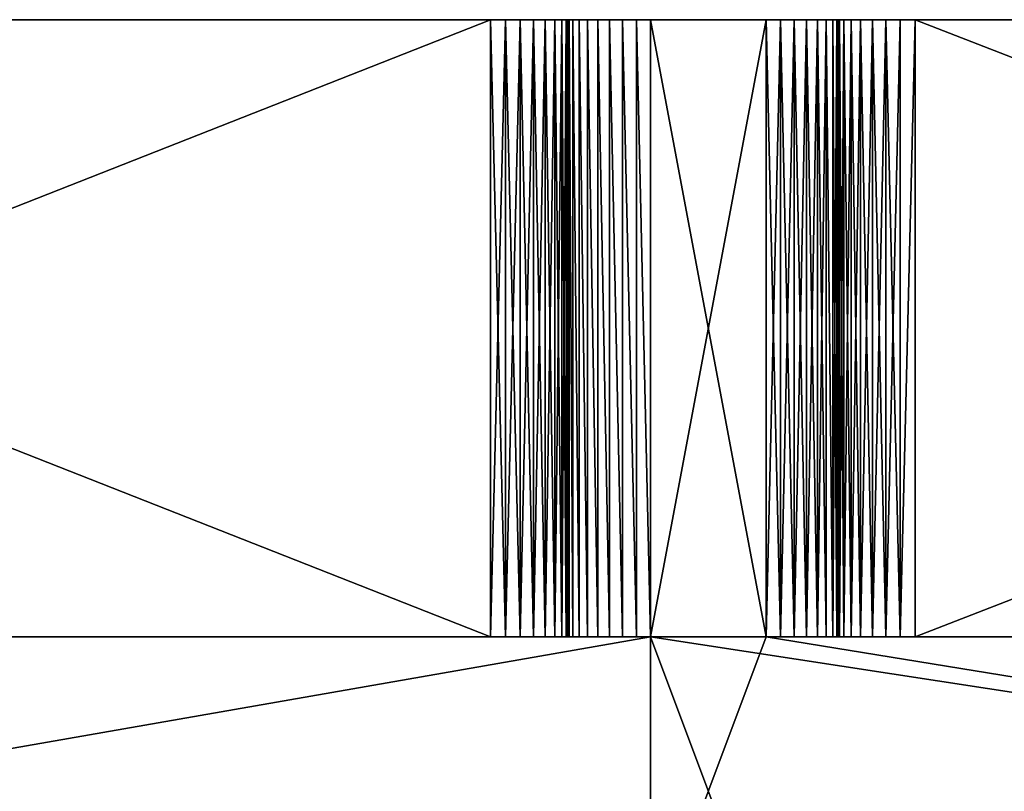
# Model space of a CAD drawing. Header units: millimetres. Extents: x 0 to 289, y -60 to 60.
# Tile 255 of 256: x 213 to 238, y 0 to 20. Entities that reach past the tile are written whole.
import ezdxf

# ---------------------------------------------------------------- set-up
doc = ezdxf.new("R2010")
doc.units = ezdxf.units.MM
doc.layers.add('1', color=7, linetype='Continuous')

msp = doc.modelspace()

# ---------------------------------------------------------------- meshes
at = {"layer": '1', "color": 251}
mesh = msp.add_polyface(dxfattribs=at)
corners = [(175.379, 20, -5.5), (175.379, 20, -18), (175.418, 20, -18.39), (175.532, 20, -18.765), (175.716, 20, -19.111), (175.965, 20, -19.414), (176.268, 20, -19.663), (176.614, 20, -19.848), (176.989, 20, -19.962), (176.614, 20, 19.848), (176.268, 20, 19.663), (175.965, 20, 19.414), (175.716, 20, 19.111), (175.532, 20, 18.765), (175.418, 20, 18.39), (175.379, 20, 18), (175.379, 20, 5.5), (175.341, 20, -5.11), (180.769, 20, 19.962), (235.968, 20, 3.5), (155.021, 20, -3.527), (155.347, 20, -3.5), (175.227, 4, 4.735), (175.227, 20, 4.735), (175.341, 20, 5.11), (175.341, 4, 5.11), (176.989, 20, 19.962), (176.695, 4, 19.879), (176.379, 4, 19.732), (176.094, 4, 19.532), (175.847, 4, 19.286), (175.647, 4, 19), (175.5, 4, 18.684), (175.41, 4, 18.347), (175.341, 4, -5.11), (175.227, 20, -4.735), (175.227, 4, -4.735), (175.042, 20, -4.389), (175.042, 4, -4.389), (174.794, 20, -4.086), (176.614, 4, -19.848), (176.268, 4, -19.663), (175.965, 4, -19.414), (175.716, 4, -19.111), (175.532, 4, -18.765), (175.418, 4, -18.39)]
mesh.append_faces([[corners[k] for k in face] for face in [(13, 15, 16, 16)]], dxfattribs={"vtx0": -1, "color": 251})
mesh.append_faces([[corners[k] for k in face] for face in [(9, 28, 10, 10), (11, 30, 12, 12), (12, 31, 13, 13), (13, 32, 14, 14), (14, 33, 15, 15), (6, 40, 7, 7), (5, 41, 6, 6), (4, 42, 5, 5), (3, 43, 4, 4), (2, 44, 3, 3), (1, 45, 2, 2)]], dxfattribs={"vtx0": -1, "vtx1": -1, "color": 251})
mesh.append_faces([[corners[k] for k in face] for face in [(0, 2, 4, 4), (4, 6, 8, 8), (0, 4, 8, 8), (19, 20, 21, 21), (25, 24, 16, 16), (26, 27, 9, 9), (10, 29, 11, 11)]], dxfattribs={"vtx0": -1, "vtx1": -1, "vtx2": -1, "vtx3": -1, "color": 251})
mesh.append_faces([[corners[k] for k in face] for face in [(18, 13, 16, 16), (22, 23, 24, 24), (34, 0, 17, 17), (34, 17, 35, 35), (36, 35, 37, 37), (38, 37, 39, 39)]], dxfattribs={"vtx0": -1, "vtx2": -1, "vtx3": -1, "color": 251})
mesh.append_faces([[corners[k] for k in face] for face in [(9, 10, 11, 11)]], dxfattribs={"vtx1": -1, "color": 251})
mesh.append_faces([[corners[k] for k in face] for face in [(9, 11, 13, 13), (17, 0, 8, 8)]], dxfattribs={"vtx1": -1, "vtx2": -1, "vtx3": -1, "color": 251})
mesh.append_faces([[corners[k] for k in face] for face in [(0, 1, 2, 2), (2, 3, 4, 4), (4, 5, 6, 6), (6, 7, 8, 8), (11, 12, 13, 13), (13, 14, 15, 15)]], dxfattribs={"vtx2": -1, "vtx3": -1, "color": 251})
mesh = msp.add_polyface(dxfattribs=at)
corners = [(176.989, 20, -19.962), (177.379, 20, -20), (180.379, 20, -20), (180.769, 20, 19.962), (180.379, 20, 20), (177.379, 20, 20), (176.989, 20, 19.962), (176.614, 20, 19.848), (181.145, 20, -19.848), (175.532, 20, 18.765), (175.341, 20, -5.11), (182.379, 20, -5.5), (182.418, 20, 5.11), (175.379, 20, 5.5), (175.227, 20, -4.735), (182.532, 20, 4.735), (175.042, 20, -4.389), (182.716, 20, 4.389), (174.794, 20, -4.086), (182.965, 20, 4.086), (174.49, 20, -3.837), (183.268, 20, 3.837), (174.145, 20, -3.652), (183.614, 20, 3.652), (173.769, 20, -3.538), (183.989, 20, 3.538), (182.418, 20, -5.11), (175.341, 20, 5.11), (182.532, 20, -4.735), (175.227, 20, 4.735), (182.716, 20, -4.389), (175.042, 20, 4.389), (173.379, 20, -3.5), (184.379, 20, 3.5), (174.794, 20, 4.086), (174.49, 20, 3.837), (174.145, 20, 3.652), (224.968, 20, 3.5), (155.021, 20, -3.527), (177.379, 4, -20), (176.614, 20, -19.848), (176.989, 4, -19.962)]
mesh.append_faces([[corners[k] for k in face] for face in [(3, 5, 7, 7), (40, 41, 0, 0)]], dxfattribs={"vtx0": -1, "vtx1": -1, "color": 251})
mesh.append_faces([[corners[k] for k in face] for face in [(5, 6, 7, 7), (0, 2, 8, 8), (10, 0, 11, 11), (12, 3, 13, 13), (17, 15, 13, 13), (25, 23, 13, 13), (25, 13, 27, 27), (24, 26, 28, 28), (25, 29, 31, 31), (33, 34, 35, 35)]], dxfattribs={"vtx0": -1, "vtx1": -1, "vtx2": -1, "vtx3": -1, "color": 251})
mesh.append_faces([[corners[k] for k in face] for face in [(0, 1, 2, 2), (3, 4, 5, 5), (24, 11, 26, 26), (25, 27, 29, 29), (24, 28, 30, 30), (33, 31, 34, 34), (33, 35, 36, 36), (0, 39, 1, 1)]], dxfattribs={"vtx0": -1, "vtx2": -1, "vtx3": -1, "color": 251})
mesh.append_faces([[corners[k] for k in face] for face in [(3, 7, 9, 9), (14, 10, 11, 11), (15, 12, 13, 13), (16, 14, 11, 11), (18, 16, 11, 11), (19, 17, 13, 13), (20, 18, 11, 11), (21, 19, 13, 13), (22, 20, 11, 11), (23, 21, 13, 13), (24, 22, 11, 11), (32, 24, 30, 30), (33, 25, 31, 31), (37, 33, 38, 38)]], dxfattribs={"vtx1": -1, "vtx2": -1, "vtx3": -1, "color": 251})
mesh = msp.add_polyface(dxfattribs=at)
corners = [(229.109, -4, 16.746), (183.339, -4, 19.975), (183.339, 4, 19.975), (229.109, 4, -16.746), (183.339, 4, -19.975), (183.339, -4, -19.975), (235.968, 20, 3.5), (224.968, 20, 3.5), (155.021, 20, -3.527), (155.347, 20, -3.5), (173.379, 20, -3.5), (183.105, 4, -19.989), (225.359, 4, -3.538), (224.968, 4, -3.5), (184.379, 4, -3.5), (182.635, 4, -20), (183.614, 4, -3.652), (182.532, 4, -4.735), (182.379, 4, -18), (227.002, 4, -15.114), (227.1, 4, -15.465), (227.26, 4, -15.792), (224.968, 20, -3.5), (184.379, 20, -3.5), (184.379, 20, 3.5), (224.968, 4, 3.5), (184.379, 4, 3.5), (183.614, 4, 3.652), (183.989, 4, 3.538), (228.745, 4, 16.739), (229.109, 4, 16.746), (183.268, 4, 3.837), (228.388, 4, 16.665), (228.051, 4, 16.528), (227.744, 4, 16.332), (227.477, 4, 16.084), (182.341, 4, 18.39), (227.002, 4, 15.114), (227.26, 4, 15.792), (182.227, 4, 18.765), (227.1, 4, 15.465), (182.042, 4, 19.111), (183.989, 20, 3.538), (183.989, 4, -3.538), (183.989, 20, -3.538)]
mesh.append_faces([[corners[k] for k in face] for face in [(12, 13, 14, 14)]], dxfattribs={"color": 251})
mesh.append_faces([[corners[k] for k in face] for face in [(6, 7, 8, 8), (11, 4, 3, 3), (15, 11, 3, 3), (12, 17, 18, 18), (19, 12, 18, 18), (21, 18, 15, 15), (29, 30, 2, 2), (36, 26, 37, 37), (2, 41, 37, 37), (28, 24, 26, 26), (43, 14, 23, 23)]], dxfattribs={"vtx0": -1, "vtx1": -1, "vtx2": -1, "vtx3": -1, "color": 251})
mesh.append_faces([[corners[k] for k in face] for face in [(0, 1, 2, 2), (3, 4, 5, 5), (14, 22, 23, 23), (24, 25, 26, 26), (28, 42, 24, 24), (43, 23, 44, 44)]], dxfattribs={"vtx0": -1, "vtx2": -1, "vtx3": -1, "color": 251})
mesh.append_faces([[corners[k] for k in face] for face in [(12, 14, 16, 16)]], dxfattribs={"vtx1": -1, "color": 251})
mesh.append_faces([[corners[k] for k in face] for face in [(9, 10, 6, 6), (12, 16, 17, 17), (20, 19, 18, 18), (21, 20, 18, 18), (27, 28, 26, 26), (31, 27, 26, 26), (32, 29, 2, 2), (33, 32, 2, 2), (34, 33, 2, 2), (35, 34, 2, 2), (38, 35, 2, 2), (39, 36, 37, 37), (40, 38, 2, 2), (41, 39, 37, 37), (37, 40, 2, 2)]], dxfattribs={"vtx1": -1, "vtx2": -1, "vtx3": -1, "color": 251})
mesh = msp.add_polyface(dxfattribs=at)
corners = [(184.379, 20, -3.5), (224.968, 20, -3.5), (235.968, 20, 3.5), (173.379, 20, -3.5), (226.08, 4, -3.837), (225.734, 4, -3.652), (225.359, 4, -3.538), (226.631, 4, -4.389), (182.635, 4, -20), (229.109, 4, -16.746), (228.745, 4, -16.739), (226.968, 4, -14.751), (228.388, 4, -16.665), (227.002, 4, -15.114), (228.051, 4, -16.528), (227.744, 4, -16.332), (227.477, 4, -16.084), (227.26, 4, -15.792), (184.379, 4, -3.5), (224.968, 4, -3.5), (184.379, 20, 3.5), (224.968, 20, 3.5), (224.968, 4, 3.5), (184.379, 4, 3.5), (225.359, 4, 3.538), (225.734, 4, 3.652), (226.08, 4, 3.837), (226.93, 4, 5.11), (226.968, 4, 14.751), (227.002, 4, 15.114), (226.383, 4, -4.086), (226.383, 20, -4.086), (226.08, 20, -3.837), (225.734, 20, -3.652), (225.359, 20, -3.538), (225.359, 20, 3.538), (225.734, 20, 3.652), (226.08, 20, 3.837)]
mesh.append_faces([[corners[k] for k in face] for face in [(30, 32, 4, 4), (4, 33, 5, 5), (6, 1, 19, 19), (24, 36, 25, 25), (25, 37, 26, 26)]], dxfattribs={"vtx0": -1, "vtx1": -1, "color": 251})
mesh.append_faces([[corners[k] for k in face] for face in [(3, 0, 2, 2), (8, 9, 10, 10), (11, 7, 6, 6), (23, 24, 26, 26), (23, 26, 27, 27), (23, 27, 28, 28), (23, 28, 29, 29), (30, 31, 32, 32), (5, 34, 6, 6), (22, 35, 24, 24), (24, 35, 36, 36)]], dxfattribs={"vtx0": -1, "vtx1": -1, "vtx2": -1, "vtx3": -1, "color": 251})
mesh.append_faces([[corners[k] for k in face] for face in [(8, 10, 12, 12), (8, 12, 14, 14), (8, 14, 15, 15), (8, 15, 16, 16), (8, 16, 17, 17), (4, 32, 33, 33), (5, 33, 34, 34), (6, 34, 1, 1), (22, 21, 35, 35), (25, 36, 37, 37)]], dxfattribs={"vtx0": -1, "vtx2": -1, "vtx3": -1, "color": 251})
mesh.append_faces([[corners[k] for k in face] for face in [(0, 1, 2, 2), (4, 5, 6, 6), (7, 4, 6, 6), (13, 11, 6, 6), (18, 19, 1, 1), (20, 21, 22, 22), (23, 22, 24, 24)]], dxfattribs={"vtx1": -1, "vtx2": -1, "vtx3": -1, "color": 251})
mesh.append_faces([[corners[k] for k in face] for face in [(24, 25, 26, 26)]], dxfattribs={"vtx2": -1, "vtx3": -1, "color": 251})
mesh = msp.add_polyface(dxfattribs=at)
corners = [(227.002, 20, -15.114), (227.1, 20, -15.465), (227.26, 20, -15.792), (227.477, 20, -16.084), (227.744, 20, -16.332), (228.051, 20, -16.528), (228.388, 20, -16.665), (228.745, 20, -16.739), (229.109, 20, -16.746), (229.109, 20, 16.746), (228.745, 20, 16.739), (228.388, 20, 16.665), (228.051, 20, 16.528), (227.744, 20, 16.332), (227.477, 20, 16.084), (227.26, 20, 15.792), (227.1, 20, 15.465), (227.002, 20, 15.114), (226.968, 20, -5.5), (232.479, 20, 16.473), (226.968, 20, 5.5), (226.93, 20, -5.11), (234.007, 20, 5.11), (226.816, 20, -4.735), (233.968, 20, -5.5), (234.121, 20, 4.735), (226.631, 20, -4.389), (226.383, 20, -4.086), (226.08, 20, -3.837), (225.734, 20, -3.652), (225.359, 20, -3.538), (235.578, 20, 3.538), (226.93, 20, 5.11), (226.816, 20, 4.735), (226.631, 20, 4.389), (224.968, 20, -3.5), (234.306, 20, -4.389), (235.968, 20, 3.5), (226.383, 20, 4.086), (226.08, 20, 3.837), (225.734, 20, 3.652), (225.359, 20, 3.538), (224.968, 20, 3.5)]
mesh.append_faces([[corners[k] for k in face] for face in [(11, 12, 13, 13), (13, 14, 15, 15), (15, 16, 17, 17)]], dxfattribs={"color": 251})
mesh.append_faces([[corners[k] for k in face] for face in [(19, 9, 11, 11)]], dxfattribs={"vtx0": -1, "vtx1": -1, "color": 251})
mesh.append_faces([[corners[k] for k in face] for face in [(18, 0, 2, 2), (2, 4, 6, 6), (18, 2, 6, 6), (19, 15, 20, 20), (22, 19, 20, 20), (27, 26, 24, 24), (28, 27, 24, 24), (37, 40, 41, 41)]], dxfattribs={"vtx0": -1, "vtx1": -1, "vtx2": -1, "vtx3": -1, "color": 251})
mesh.append_faces([[corners[k] for k in face] for face in [(9, 10, 11, 11), (31, 20, 32, 32), (31, 32, 33, 33), (31, 33, 34, 34), (37, 34, 38, 38), (37, 38, 39, 39), (37, 39, 40, 40), (37, 41, 42, 42)]], dxfattribs={"vtx0": -1, "vtx2": -1, "vtx3": -1, "color": 251})
mesh.append_faces([[corners[k] for k in face] for face in [(6, 7, 8, 8), (19, 11, 15, 15), (21, 18, 6, 6), (23, 21, 24, 24), (25, 22, 20, 20), (26, 23, 24, 24), (29, 28, 24, 24), (30, 29, 24, 24), (35, 30, 36, 36)]], dxfattribs={"vtx1": -1, "vtx2": -1, "vtx3": -1, "color": 251})
mesh.append_faces([[corners[k] for k in face] for face in [(0, 1, 2, 2), (2, 3, 4, 4), (4, 5, 6, 6), (11, 13, 15, 15), (15, 17, 20, 20)]], dxfattribs={"vtx2": -1, "vtx3": -1, "color": 251})
mesh = msp.add_polyface(dxfattribs=at)
corners = [(229.109, 20, -16.746), (232.109, 20, -16.535), (232.479, 20, -16.473), (232.83, 20, -16.344), (233.152, 20, -16.152), (233.432, 20, -15.903), (233.66, 20, -15.606), (233.829, 20, -15.272), (233.933, 20, -14.912), (233.933, 20, 14.912), (233.829, 20, 15.272), (233.66, 20, 15.606), (233.432, 20, 15.903), (233.152, 20, 16.152), (232.83, 20, 16.344), (232.479, 20, 16.473), (232.109, 20, 16.535), (229.109, 20, 16.746), (228.388, 20, -16.665), (233.968, 20, -5.5), (233.968, 20, 5.5), (234.007, 20, 5.11), (226.93, 20, -5.11), (234.306, 20, 4.389), (234.121, 20, 4.735), (226.968, 20, 5.5), (234.554, 20, 4.086), (234.857, 20, 3.837), (235.203, 20, 3.652), (235.578, 20, 3.538), (225.359, 20, -3.538), (234.007, 20, -5.11), (234.121, 20, -4.735), (234.306, 20, -4.389), (235.968, 20, 3.5), (226.631, 20, 4.389), (224.968, 20, -3.5), (234.554, 20, -4.086), (234.857, 20, -3.837), (235.203, 20, -3.652), (235.578, 20, -3.538), (233.829, 4, 15.272), (233.968, 20, 14.54), (233.933, 4, 14.912)]
mesh.append_faces([[corners[k] for k in face] for face in [(9, 41, 10, 10), (42, 43, 9, 9)]], dxfattribs={"vtx0": -1, "vtx1": -1, "color": 251})
mesh.append_faces([[corners[k] for k in face] for face in [(18, 0, 2, 2), (2, 4, 6, 6), (6, 8, 19, 19), (20, 9, 11, 11), (18, 2, 6, 6), (20, 11, 15, 15), (18, 6, 19, 19), (22, 18, 19, 19), (30, 32, 33, 33), (36, 37, 38, 38), (36, 40, 34, 34)]], dxfattribs={"vtx0": -1, "vtx1": -1, "vtx2": -1, "vtx3": -1, "color": 251})
mesh.append_faces([[corners[k] for k in face] for face in [(2, 3, 4, 4), (4, 5, 6, 6), (15, 16, 17, 17), (11, 13, 15, 15), (30, 19, 31, 31), (30, 31, 32, 32), (36, 33, 37, 37), (36, 38, 39, 39), (36, 39, 40, 40)]], dxfattribs={"vtx0": -1, "vtx2": -1, "vtx3": -1, "color": 251})
mesh.append_faces([[corners[k] for k in face] for face in [(13, 14, 15, 15)]], dxfattribs={"vtx1": -1, "color": 251})
mesh.append_faces([[corners[k] for k in face] for face in [(0, 1, 2, 2), (11, 12, 13, 13), (21, 20, 15, 15), (23, 24, 25, 25), (26, 23, 25, 25), (27, 26, 25, 25), (28, 27, 25, 25), (29, 28, 25, 25), (34, 29, 35, 35)]], dxfattribs={"vtx1": -1, "vtx2": -1, "vtx3": -1, "color": 251})
mesh.append_faces([[corners[k] for k in face] for face in [(6, 7, 8, 8), (9, 10, 11, 11)]], dxfattribs={"vtx2": -1, "vtx3": -1, "color": 251})
mesh = msp.add_polyface(dxfattribs=at)
corners = [(226.968, 20, -5.5), (226.968, 20, -14.751), (227.002, 20, -15.114), (227.002, 20, 15.114), (226.968, 20, 14.751), (226.968, 20, 5.5), (226.968, 4, -14.751), (226.968, 4, -5.5), (226.93, 4, -5.11), (226.816, 4, -4.735), (226.631, 4, -4.389), (226.383, 4, -4.086), (226.08, 4, -3.837), (226.968, 4, 14.751), (226.968, 4, 5.5), (226.08, 4, 3.837), (226.383, 4, 4.086), (226.631, 4, 4.389), (226.816, 4, 4.735), (226.93, 4, 5.11), (226.93, 20, -5.11), (226.816, 20, -4.735), (226.631, 20, -4.389), (226.383, 20, -4.086), (226.08, 20, 3.837), (226.383, 20, 4.086), (226.631, 20, 4.389), (226.816, 20, 4.735), (226.93, 20, 5.11), (227.002, 4, 15.114), (227.002, 4, -15.114)]
mesh.append_faces([[corners[k] for k in face] for face in [(3, 4, 5, 5), (6, 7, 8, 8), (8, 9, 10, 10), (10, 11, 12, 12), (15, 16, 17, 17), (17, 18, 19, 19)]], dxfattribs={"color": 251})
mesh.append_faces([[corners[k] for k in face] for face in [(8, 21, 9, 9), (9, 22, 10, 10), (10, 23, 11, 11), (15, 25, 16, 16), (16, 26, 17, 17), (17, 27, 18, 18), (18, 28, 19, 19)]], dxfattribs={"vtx0": -1, "vtx1": -1, "color": 251})
mesh.append_faces([[corners[k] for k in face] for face in [(10, 22, 23, 23), (19, 5, 14, 14), (29, 13, 4, 4)]], dxfattribs={"vtx0": -1, "vtx1": -1, "vtx2": -1, "vtx3": -1, "color": 251})
mesh.append_faces([[corners[k] for k in face] for face in [(7, 1, 0, 0), (5, 13, 14, 14), (19, 14, 13, 13), (8, 0, 20, 20), (8, 20, 21, 21), (9, 21, 22, 22), (15, 24, 25, 25), (16, 25, 26, 26), (17, 26, 27, 27), (18, 27, 28, 28), (19, 28, 5, 5), (1, 6, 30, 30)]], dxfattribs={"vtx0": -1, "vtx2": -1, "vtx3": -1, "color": 251})
mesh.append_faces([[corners[k] for k in face] for face in [(7, 6, 1, 1), (5, 4, 13, 13), (8, 7, 0, 0)]], dxfattribs={"vtx1": -1, "vtx2": -1, "vtx3": -1, "color": 251})
mesh.append_faces([[corners[k] for k in face] for face in [(0, 1, 2, 2), (6, 8, 10, 10), (15, 17, 19, 19)]], dxfattribs={"vtx2": -1, "vtx3": -1, "color": 251})
mesh = msp.add_polyface(dxfattribs=at)
corners = [(229.109, 4, 16.746), (229.109, 20, 16.746), (232.109, 20, 16.535), (232.109, 4, -16.535), (232.109, 20, -16.535), (229.109, 20, -16.746), (228.745, 20, 16.739), (228.745, 4, 16.739), (228.388, 20, 16.665), (228.388, 4, 16.665), (228.051, 20, 16.528), (228.051, 4, 16.528), (227.744, 20, 16.332), (227.744, 4, 16.332), (227.477, 20, 16.084), (227.477, 4, 16.084), (227.26, 20, 15.792), (227.26, 4, 15.792), (227.1, 20, 15.465), (227.1, 4, 15.465), (227.002, 4, 15.114), (227.002, 20, 15.114), (226.968, 20, 14.751), (228.745, 20, -16.739), (229.109, 4, -16.746), (228.388, 20, -16.665), (228.745, 4, -16.739), (228.051, 20, -16.528), (228.388, 4, -16.665), (227.744, 20, -16.332), (228.051, 4, -16.528), (227.477, 20, -16.084), (227.744, 4, -16.332), (227.26, 20, -15.792), (227.477, 4, -16.084), (227.1, 20, -15.465), (227.26, 4, -15.792), (227.002, 20, -15.114), (227.1, 4, -15.465), (226.968, 20, -14.751), (227.002, 4, -15.114), (232.479, 4, -16.473), (232.479, 20, -16.473), (232.83, 4, -16.344), (232.83, 20, -16.344), (233.152, 4, -16.152), (233.152, 20, -16.152), (233.432, 4, -15.903), (233.432, 20, -15.903), (233.66, 4, -15.606), (233.66, 20, -15.606), (233.829, 4, -15.272), (233.829, 20, -15.272), (233.933, 4, -14.912), (233.933, 20, -14.912), (232.479, 20, 16.473), (232.109, 4, 16.535), (232.83, 20, 16.344), (232.479, 4, 16.473), (233.152, 20, 16.152), (232.83, 4, 16.344), (233.432, 20, 15.903), (233.152, 4, 16.152), (233.66, 20, 15.606), (233.432, 4, 15.903), (233.829, 20, 15.272), (233.829, 4, 15.272)]
mesh.append_faces([[corners[k] for k in face] for face in [(0, 6, 1, 1), (25, 26, 23, 23), (27, 28, 25, 25), (29, 30, 27, 27), (31, 32, 29, 29), (33, 34, 31, 31), (35, 36, 33, 33), (37, 38, 35, 35), (39, 40, 37, 37), (59, 60, 57, 57), (63, 64, 61, 61)]], dxfattribs={"vtx0": -1, "vtx1": -1, "color": 251})
mesh.append_faces([[corners[k] for k in face] for face in [(41, 42, 4, 4), (43, 44, 42, 42), (47, 48, 46, 46), (57, 58, 55, 55), (61, 62, 59, 59)]], dxfattribs={"vtx0": -1, "vtx1": -1, "vtx2": -1, "vtx3": -1, "color": 251})
mesh.append_faces([[corners[k] for k in face] for face in [(7, 8, 6, 6), (9, 10, 8, 8), (11, 12, 10, 10), (13, 14, 12, 12), (15, 16, 14, 14), (17, 18, 16, 16), (19, 21, 18, 18), (20, 22, 21, 21), (23, 24, 5, 5), (45, 46, 44, 44), (49, 50, 48, 48), (51, 52, 50, 50), (53, 54, 52, 52), (55, 56, 2, 2)]], dxfattribs={"vtx0": -1, "vtx2": -1, "vtx3": -1, "color": 251})
mesh.append_faces([[corners[k] for k in face] for face in [(19, 20, 21, 21), (63, 65, 66, 66)]], dxfattribs={"vtx1": -1, "vtx2": -1, "vtx3": -1, "color": 251})
mesh.append_faces([[corners[k] for k in face] for face in [(0, 1, 2, 2), (3, 4, 5, 5)]], dxfattribs={"vtx2": -1, "vtx3": -1, "color": 251})
mesh = msp.add_polyface(dxfattribs=at)
corners = [(229.109, 4, 16.746), (232.109, 20, 16.535), (232.109, 4, 16.535), (232.109, -4, 16.535), (229.109, -4, 16.746), (232.109, 4, -16.535), (229.109, 20, -16.746), (229.109, 4, -16.746), (229.109, -4, -16.746), (228.745, 4, 16.739), (228.745, 20, 16.739), (228.388, 4, 16.665), (228.388, 20, 16.665), (228.051, 4, 16.528), (228.051, 20, 16.528), (227.744, 4, 16.332), (227.744, 20, 16.332), (227.477, 4, 16.084), (227.477, 20, 16.084), (227.26, 4, 15.792), (227.26, 20, 15.792), (227.1, 4, 15.465), (227.1, 20, 15.465), (228.745, 20, -16.739), (228.745, 4, -16.739), (228.388, 20, -16.665), (228.388, 4, -16.665), (228.051, 20, -16.528), (228.051, 4, -16.528), (227.744, 20, -16.332), (227.744, 4, -16.332), (227.477, 20, -16.084), (227.477, 4, -16.084), (227.26, 20, -15.792), (227.26, 4, -15.792), (227.1, 20, -15.465), (227.1, 4, -15.465), (227.002, 20, -15.114), (227.002, 4, -15.114), (232.479, 4, -16.473), (232.109, 20, -16.535), (232.83, 4, -16.344), (232.479, 20, -16.473), (233.152, 4, -16.152), (232.83, 20, -16.344), (233.432, 4, -15.903), (233.152, 20, -16.152), (233.66, 4, -15.606), (233.432, 20, -15.903), (233.829, 4, -15.272), (233.66, 20, -15.606), (233.933, 4, -14.912), (233.829, 20, -15.272), (233.968, 4, -14.54), (233.933, 20, -14.912), (232.479, 20, 16.473), (232.479, 4, 16.473), (232.83, 20, 16.344), (232.83, 4, 16.344), (233.152, 20, 16.152), (233.152, 4, 16.152), (233.432, 20, 15.903), (233.432, 4, 15.903), (233.66, 20, 15.606), (233.66, 4, 15.606), (233.933, 20, 14.912), (233.933, 4, 14.912), (233.829, 4, 15.272)]
mesh.append_faces([[corners[k] for k in face] for face in [(41, 42, 39, 39), (43, 44, 41, 41), (49, 50, 47, 47), (51, 52, 49, 49), (53, 54, 51, 51)]], dxfattribs={"vtx0": -1, "vtx1": -1, "color": 251})
mesh.append_faces([[corners[k] for k in face] for face in [(0, 9, 10, 10), (23, 24, 7, 7), (45, 46, 43, 43), (47, 48, 45, 45), (55, 56, 2, 2), (63, 67, 64, 64)]], dxfattribs={"vtx0": -1, "vtx1": -1, "vtx2": -1, "vtx3": -1, "color": 251})
mesh.append_faces([[corners[k] for k in face] for face in [(0, 1, 2, 2), (3, 4, 0, 0), (5, 6, 7, 7), (5, 7, 8, 8), (25, 26, 24, 24), (27, 28, 26, 26), (29, 30, 28, 28), (31, 32, 30, 30), (33, 34, 32, 32), (35, 36, 34, 34), (37, 38, 36, 36), (39, 40, 5, 5), (57, 58, 56, 56), (59, 60, 58, 58), (61, 62, 60, 60), (63, 64, 62, 62), (65, 66, 67, 67)]], dxfattribs={"vtx0": -1, "vtx2": -1, "vtx3": -1, "color": 251})
mesh.append_faces([[corners[k] for k in face] for face in [(9, 11, 12, 12), (11, 13, 14, 14), (13, 15, 16, 16), (15, 17, 18, 18), (17, 19, 20, 20), (19, 21, 22, 22)]], dxfattribs={"vtx1": -1, "vtx2": -1, "vtx3": -1, "color": 251})
mesh = msp.add_polyface(dxfattribs=at)
corners = [(229.109, 4, 16.746), (232.109, 4, 16.535), (281.257, -4, 13.067), (281.257, 4, -13.067), (232.109, 4, -16.535), (229.109, -4, -16.746), (235.578, 20, -3.538), (277.116, 20, 3.5), (235.968, 20, 3.5), (235.968, 4, -3.5), (235.578, 4, -3.538), (235.203, 4, -3.652), (234.857, 4, -3.837), (234.554, 4, -4.086), (277.506, 4, -3.538), (234.121, 4, -4.735), (233.968, 4, -14.54), (277.116, 20, -3.5), (235.968, 20, -3.5), (235.203, 4, 3.652), (235.578, 4, 3.538), (235.968, 4, 3.5), (234.857, 4, 3.837), (234.306, 4, 4.389), (233.968, 4, 14.54), (233.933, 4, 14.912), (279.408, 4, 12.113), (279.625, 4, 12.405), (279.248, 4, 11.786), (279.149, 4, 11.435), (232.479, 4, 16.473), (232.83, 4, 16.344), (277.116, 4, 3.5), (235.203, 20, -3.652), (234.857, 20, -3.837), (234.554, 4, 4.086), (234.554, 20, 4.086), (234.857, 20, 3.837), (235.203, 20, 3.652), (235.578, 20, 3.538)]
mesh.append_faces([[corners[k] for k in face] for face in [(10, 33, 11, 11), (11, 34, 12, 12), (35, 37, 22, 22), (22, 38, 19, 19), (19, 39, 20, 20)]], dxfattribs={"vtx0": -1, "vtx1": -1, "color": 251})
mesh.append_faces([[corners[k] for k in face] for face in [(0, 1, 2, 2), (14, 9, 11, 11), (14, 11, 15, 15), (14, 15, 16, 16), (9, 17, 18, 18), (23, 22, 21, 21), (24, 23, 21, 21), (29, 28, 1, 1), (29, 1, 30, 30), (20, 8, 21, 21)]], dxfattribs={"vtx0": -1, "vtx1": -1, "vtx2": -1, "vtx3": -1, "color": 251})
mesh.append_faces([[corners[k] for k in face] for face in [(6, 7, 8, 8), (29, 30, 31, 31), (8, 32, 21, 21), (10, 18, 6, 6), (10, 6, 33, 33), (11, 33, 34, 34), (35, 36, 37, 37), (22, 37, 38, 38), (19, 38, 39, 39), (20, 39, 8, 8)]], dxfattribs={"vtx0": -1, "vtx2": -1, "vtx3": -1, "color": 251})
mesh.append_faces([[corners[k] for k in face] for face in [(3, 4, 5, 5), (19, 20, 21, 21), (22, 19, 21, 21), (25, 24, 21, 21), (26, 27, 1, 1), (28, 26, 1, 1), (10, 9, 18, 18)]], dxfattribs={"vtx1": -1, "vtx2": -1, "vtx3": -1, "color": 251})
mesh.append_faces([[corners[k] for k in face] for face in [(9, 10, 11, 11), (11, 12, 13, 13)]], dxfattribs={"vtx2": -1, "vtx3": -1, "color": 251})
mesh = msp.add_polyface(dxfattribs=at)
corners = [(277.116, 20, -3.5), (278.227, 20, 3.837), (277.882, 20, 3.652), (277.506, 20, 3.538), (235.968, 20, -3.5), (235.578, 20, -3.538), (277.116, 20, 3.5), (235.968, 4, -3.5), (277.116, 4, -3.5), (280.199, 4, 12.849), (280.536, 4, 12.986), (232.109, 4, 16.535), (235.968, 4, 3.5), (279.078, 4, 5.11), (279.116, 4, 11.072), (279.892, 4, 12.653), (279.149, 4, 11.435), (279.625, 4, 12.405), (233.933, 4, 14.912), (233.829, 4, 15.272), (233.66, 4, 15.606), (233.432, 4, 15.903), (233.152, 4, 16.152), (232.83, 4, 16.344), (235.968, 20, 3.5), (277.116, 4, 3.5), (277.506, 4, 3.538), (277.882, 4, 3.652), (278.227, 4, 3.837), (278.53, 20, 4.086), (278.53, 4, 4.086), (278.53, 4, -4.086), (278.53, 20, -4.086), (278.227, 20, -3.837), (278.227, 4, -3.837), (277.882, 20, -3.652), (277.882, 4, -3.652), (277.506, 20, -3.538), (277.506, 4, -3.538)]
mesh.append_faces([[corners[k] for k in face] for face in [(12, 14, 16, 16)]], dxfattribs={"vtx0": -1, "color": 251})
mesh.append_faces([[corners[k] for k in face] for face in [(25, 3, 26, 26), (26, 2, 27, 27), (27, 1, 28, 28), (28, 29, 30, 30), (31, 33, 34, 34), (34, 35, 36, 36), (36, 37, 38, 38), (38, 0, 8, 8)]], dxfattribs={"vtx0": -1, "vtx1": -1, "color": 251})
mesh.append_faces([[corners[k] for k in face] for face in [(4, 0, 3, 3), (5, 3, 6, 6), (12, 13, 14, 14), (20, 19, 16, 16), (25, 6, 3, 3)]], dxfattribs={"vtx0": -1, "vtx1": -1, "vtx2": -1, "vtx3": -1, "color": 251})
mesh.append_faces([[corners[k] for k in face] for face in [(0, 1, 2, 2), (0, 2, 3, 3), (18, 12, 16, 16), (26, 3, 2, 2), (27, 2, 1, 1), (28, 1, 29, 29), (31, 32, 33, 33), (34, 33, 35, 35), (36, 35, 37, 37), (38, 37, 0, 0)]], dxfattribs={"vtx0": -1, "vtx2": -1, "vtx3": -1, "color": 251})
mesh.append_faces([[corners[k] for k in face] for face in [(21, 20, 16, 16)]], dxfattribs={"vtx1": -1, "color": 251})
mesh.append_faces([[corners[k] for k in face] for face in [(5, 4, 3, 3), (7, 8, 0, 0), (9, 10, 11, 11), (15, 9, 11, 11), (17, 15, 11, 11), (19, 18, 16, 16), (23, 22, 16, 16), (24, 6, 25, 25)]], dxfattribs={"vtx1": -1, "vtx2": -1, "vtx3": -1, "color": 251})
mesh.append_faces([[corners[k] for k in face] for face in [(22, 21, 16, 16)]], dxfattribs={"vtx2": -1, "vtx3": -1, "color": 251})
mesh = msp.add_polyface(dxfattribs=at)
corners = [(233.933, 20, -14.912), (233.968, 20, -14.54), (233.968, 20, -5.5), (233.968, 20, 5.5), (233.968, 20, 14.54), (233.933, 20, 14.912), (234.121, 4, -4.735), (234.007, 4, -5.11), (233.968, 4, -5.5), (234.554, 4, -4.086), (234.306, 4, -4.389), (233.968, 4, -14.54), (235.203, 4, -3.652), (233.968, 4, 14.54), (233.968, 4, 5.5), (234.007, 4, 5.11), (234.121, 4, 4.735), (234.306, 4, 4.389), (234.554, 4, 4.086), (234.857, 4, 3.837), (234.857, 4, -3.837), (234.857, 20, -3.837), (234.554, 20, -4.086), (234.306, 20, -4.389), (234.121, 20, -4.735), (234.007, 20, -5.11), (233.933, 4, 14.912), (234.007, 20, 5.11), (234.121, 20, 4.735), (234.306, 20, 4.389), (234.554, 20, 4.086)]
mesh.append_faces([[corners[k] for k in face] for face in [(20, 22, 9, 9), (9, 23, 10, 10), (10, 24, 6, 6), (6, 25, 7, 7), (15, 28, 16, 16), (16, 29, 17, 17)]], dxfattribs={"vtx0": -1, "vtx1": -1, "color": 251})
mesh.append_faces([[corners[k] for k in face] for face in [(12, 9, 6, 6), (13, 15, 17, 17), (20, 21, 22, 22), (10, 23, 24, 24), (7, 2, 8, 8), (17, 30, 18, 18)]], dxfattribs={"vtx0": -1, "vtx1": -1, "vtx2": -1, "vtx3": -1, "color": 251})
mesh.append_faces([[corners[k] for k in face] for face in [(6, 8, 11, 11), (11, 2, 1, 1), (17, 18, 19, 19), (4, 14, 13, 13), (11, 1, 0, 0), (9, 22, 23, 23), (6, 24, 25, 25), (7, 25, 2, 2), (4, 13, 26, 26), (15, 3, 27, 27), (15, 27, 28, 28), (16, 28, 29, 29), (17, 29, 30, 30)]], dxfattribs={"vtx0": -1, "vtx2": -1, "vtx3": -1, "color": 251})
mesh.append_faces([[corners[k] for k in face] for face in [(6, 7, 8, 8), (11, 8, 2, 2), (4, 3, 14, 14), (15, 14, 3, 3)]], dxfattribs={"vtx1": -1, "vtx2": -1, "vtx3": -1, "color": 251})
mesh.append_faces([[corners[k] for k in face] for face in [(0, 1, 2, 2), (3, 4, 5, 5), (9, 10, 6, 6), (13, 14, 15, 15), (15, 16, 17, 17)]], dxfattribs={"vtx2": -1, "vtx3": -1, "color": 251})
mesh = msp.add_polyface(dxfattribs=at)
corners = [(229.109, -4, 16.746), (183.339, 4, 19.975), (229.109, 4, 16.746), (229.109, 4, -16.746), (183.339, -4, -19.975), (229.109, -4, -16.746), (226.816, -4, -4.735), (226.93, -4, -5.11), (226.968, -4, -5.5), (224.968, -4, -3.5), (225.359, -4, -3.538), (225.734, -4, -3.652), (226.08, -4, -3.837), (226.383, -4, -4.086), (226.631, -4, -4.389), (226.968, -4, -14.751), (183.989, -4, -3.538), (225.734, -4, 3.652), (225.359, -4, 3.538), (224.968, -4, 3.5), (226.968, -4, 14.751), (226.968, -4, 5.5), (226.93, -4, 5.11), (226.816, -4, 4.735), (226.631, -4, 4.389), (226.383, -4, 4.086), (226.08, -4, 3.837), (182.635, -4, 20), (228.745, -4, 16.739), (228.388, -4, 16.665), (227.002, -4, 15.114), (228.051, -4, 16.528), (227.744, -4, 16.332), (227.477, -4, 16.084), (225.359, -20, 3.538), (224.968, -20, 3.5), (225.734, -20, -3.652), (226.08, -20, -3.837), (226.383, -20, -4.086), (226.631, -20, -4.389), (226.816, -20, -4.735), (226.93, -20, -5.11), (226.968, -20, -5.5)]
mesh.append_faces([[corners[k] for k in face] for face in [(9, 10, 11, 11)]], dxfattribs={"vtx0": -1, "color": 251})
mesh.append_faces([[corners[k] for k in face] for face in [(0, 1, 2, 2), (3, 4, 5, 5), (20, 24, 19, 19), (10, 36, 11, 11), (12, 38, 13, 13), (13, 39, 14, 14), (14, 40, 6, 6)]], dxfattribs={"vtx0": -1, "vtx1": -1, "color": 251})
mesh.append_faces([[corners[k] for k in face] for face in [(6, 7, 8, 8), (11, 13, 6, 6), (16, 11, 6, 6), (16, 6, 15, 15), (17, 18, 19, 19), (20, 21, 22, 22), (20, 22, 24, 24), (24, 26, 19, 19), (27, 0, 28, 28), (27, 29, 31, 31), (27, 32, 33, 33), (17, 34, 18, 18), (18, 35, 19, 19), (11, 37, 12, 12), (6, 41, 7, 7), (7, 42, 8, 8)]], dxfattribs={"vtx0": -1, "vtx1": -1, "vtx2": -1, "vtx3": -1, "color": 251})
mesh.append_faces([[corners[k] for k in face] for face in [(11, 12, 13, 13), (6, 8, 15, 15), (27, 28, 29, 29), (30, 20, 19, 19), (27, 31, 32, 32)]], dxfattribs={"vtx0": -1, "vtx2": -1, "vtx3": -1, "color": 251})
mesh.append_faces([[corners[k] for k in face] for face in [(22, 23, 24, 24), (26, 17, 19, 19)]], dxfattribs={"vtx1": -1, "vtx2": -1, "vtx3": -1, "color": 251})
mesh.append_faces([[corners[k] for k in face] for face in [(13, 14, 6, 6), (16, 9, 11, 11), (24, 25, 26, 26)]], dxfattribs={"vtx2": -1, "vtx3": -1, "color": 251})
mesh = msp.add_polyface(dxfattribs=at)
corners = [(281.257, -4, 13.067), (232.109, -4, 16.535), (229.109, 4, 16.746), (224.968, -20, 3.5), (235.968, -20, 3.5), (277.506, -20, -3.538), (184.379, -20, 3.5), (277.116, -20, -3.5), (234.857, -4, -3.837), (235.203, -4, -3.652), (235.578, -4, -3.538), (234.306, -4, -4.389), (233.968, -4, -14.54), (233.933, -4, -14.912), (279.408, -4, -12.113), (279.625, -4, -12.405), (232.109, -4, -16.535), (279.248, -4, -11.786), (279.149, -4, -11.435), (279.116, -4, -11.072), (232.479, -4, -16.473), (232.83, -4, -16.344), (277.116, -4, -3.5), (235.968, -4, -3.5), (235.968, -20, -3.5), (235.968, -4, 3.5), (235.578, -4, 3.538), (235.203, -4, 3.652), (234.857, -4, 3.837), (234.554, -4, 4.086), (277.506, -4, 3.538), (234.121, -4, 4.735), (233.968, -4, 14.54), (277.116, -20, 3.5), (235.578, -20, 3.538), (235.203, -20, 3.652), (234.857, -20, 3.837), (234.554, -4, -4.086), (234.554, -20, -4.086), (234.857, -20, -3.837), (235.203, -20, -3.652), (235.578, -20, -3.538)]
mesh.append_faces([[corners[k] for k in face] for face in [(26, 35, 27, 27), (37, 39, 8, 8), (8, 40, 9, 9), (9, 41, 10, 10), (10, 24, 23, 23)]], dxfattribs={"vtx0": -1, "vtx1": -1, "color": 251})
mesh.append_faces([[corners[k] for k in face] for face in [(3, 4, 5, 5), (11, 8, 10, 10), (12, 11, 10, 10), (14, 15, 16, 16), (19, 18, 16, 16), (19, 16, 20, 20), (30, 25, 27, 27), (30, 27, 31, 31), (30, 31, 32, 32), (27, 36, 28, 28)]], dxfattribs={"vtx0": -1, "vtx1": -1, "vtx2": -1, "vtx3": -1, "color": 251})
mesh.append_faces([[corners[k] for k in face] for face in [(19, 20, 21, 21), (27, 28, 29, 29), (25, 33, 4, 4), (26, 4, 34, 34), (26, 34, 35, 35), (27, 35, 36, 36), (37, 38, 39, 39), (8, 39, 40, 40), (9, 40, 41, 41), (10, 41, 24, 24)]], dxfattribs={"vtx0": -1, "vtx2": -1, "vtx3": -1, "color": 251})
mesh.append_faces([[corners[k] for k in face] for face in [(0, 1, 2, 2), (6, 3, 7, 7), (13, 12, 10, 10), (17, 14, 16, 16), (18, 17, 16, 16), (22, 23, 24, 24), (26, 25, 4, 4)]], dxfattribs={"vtx1": -1, "vtx2": -1, "vtx3": -1, "color": 251})
mesh.append_faces([[corners[k] for k in face] for face in [(8, 9, 10, 10), (25, 26, 27, 27)]], dxfattribs={"vtx2": -1, "vtx3": -1, "color": 251})
mesh = msp.add_polyface(dxfattribs=at)
corners = [(232.109, 4, 16.535), (281.257, 4, 13.067), (281.257, -4, 13.067), (232.109, -4, -16.535), (281.257, -4, -13.067), (281.257, 4, -13.067), (229.109, -4, -16.746), (280.199, -4, 12.849), (279.892, -4, 12.653), (233.968, -4, 14.54), (280.536, -4, 12.986), (232.479, 4, -16.473), (232.109, 4, -16.535), (278.779, 4, -4.389), (278.53, 4, -4.086), (278.227, 4, -3.837), (277.882, 4, -3.652), (277.506, 4, -3.538), (277.116, 4, -3.5), (235.968, 4, -3.5), (232.83, 4, -16.344), (233.152, 4, -16.152), (279.116, 4, -11.072), (233.432, 4, -15.903), (279.149, 4, -11.435), (233.66, 4, -15.606), (233.968, 4, -14.54), (233.829, 4, -15.272), (279.248, 4, -11.786), (233.933, 4, -14.912), (279.408, 4, -12.113), (279.625, 4, -12.405), (280.893, 4, -13.06), (279.892, 4, -12.653), (280.536, 4, -12.986), (280.199, 4, -12.849), (235.968, 4, 3.5), (277.116, 4, 3.5), (277.506, 4, 3.538), (277.882, 4, 3.652), (278.227, 4, 3.837), (280.893, 4, 13.06), (280.536, 4, 12.986), (279.078, 4, 5.11)]
mesh.append_faces([[corners[k] for k in face] for face in [(6, 3, 5, 5), (7, 8, 9, 9), (13, 15, 17, 17), (22, 13, 17, 17), (23, 21, 5, 5), (25, 23, 5, 5), (24, 17, 26, 26), (26, 5, 32, 32), (36, 38, 40, 40), (36, 40, 43, 43)]], dxfattribs={"vtx0": -1, "vtx1": -1, "vtx2": -1, "vtx3": -1, "color": 251})
mesh.append_faces([[corners[k] for k in face] for face in [(9, 10, 7, 7), (11, 12, 5, 5), (26, 32, 34, 34), (26, 34, 35, 35), (41, 1, 0, 0)]], dxfattribs={"vtx0": -1, "vtx2": -1, "vtx3": -1, "color": 251})
mesh.append_faces([[corners[k] for k in face] for face in [(0, 1, 2, 2), (3, 4, 5, 5), (20, 11, 5, 5), (21, 20, 5, 5), (24, 22, 17, 17), (27, 25, 5, 5), (28, 24, 26, 26), (29, 27, 5, 5), (30, 28, 26, 26), (26, 29, 5, 5), (31, 30, 26, 26), (33, 31, 26, 26), (35, 33, 26, 26), (42, 41, 0, 0)]], dxfattribs={"vtx1": -1, "vtx2": -1, "vtx3": -1, "color": 251})
mesh.append_faces([[corners[k] for k in face] for face in [(13, 14, 15, 15), (15, 16, 17, 17), (17, 18, 19, 19), (36, 37, 38, 38), (38, 39, 40, 40)]], dxfattribs={"vtx2": -1, "vtx3": -1, "color": 251})

doc.saveas('drawing.dxf')
